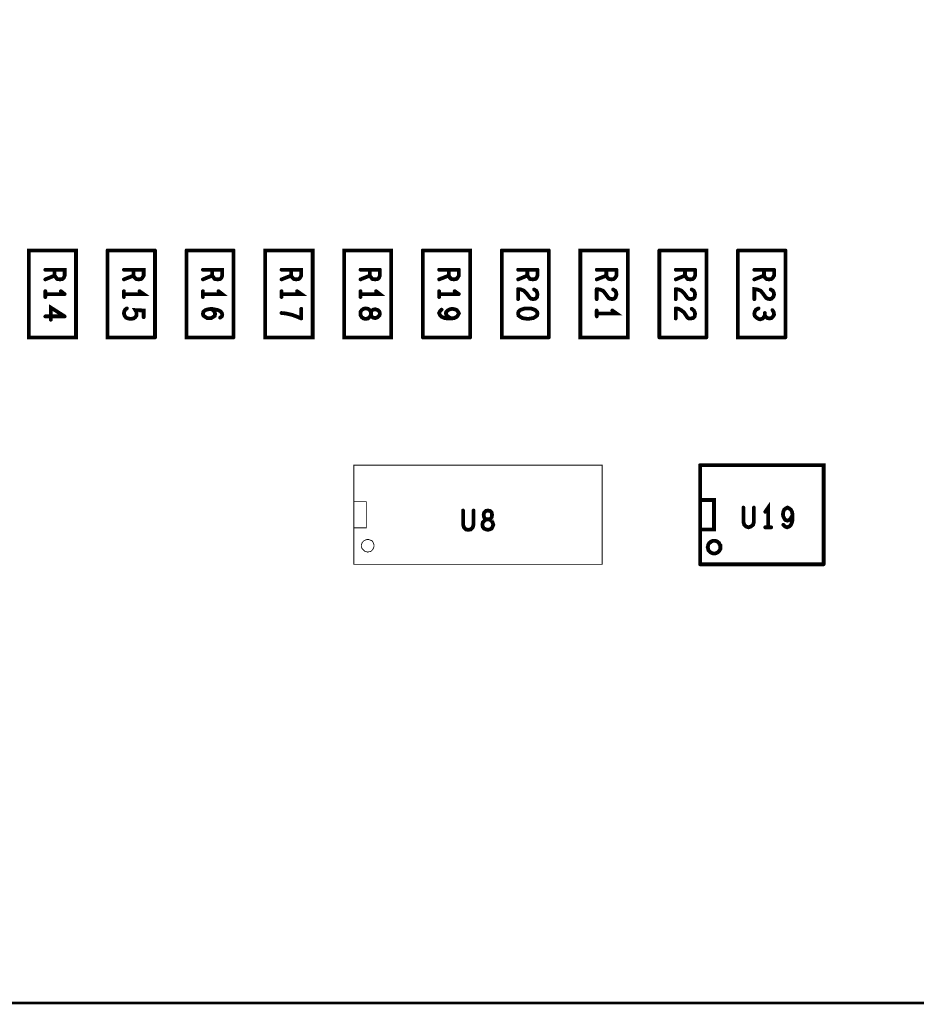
# Model space of a CAD drawing. Extents: x 17.4 to 50.4, y 21.5 to 42.5.
# Tile 5 of 20: x 29.3 to 31.4, y 30.9 to 33.2. Entities that reach past the tile are written whole.
import ezdxf

# ---------------------------------------------------------------- set-up
doc = ezdxf.new("R2010")
doc.units = 0
doc.layers.add('1', color=2, linetype='CONTINUOUS')

msp = doc.modelspace()

# ---------------------------------------------------------------- linework, layer by layer
at = {"layer": '1'}
for points, const_width in [([(21.146, 30.876), (46.556, 30.876), (46.556, 35.556)], 0.006), ([(29.437, 32.46), (29.437, 32.667), (29.325, 32.667), (29.325, 32.46), (29.437, 32.46)], 0.009), ([(29.512, 32.667), (29.625, 32.667)], 0.009), ([(29.512, 32.667), (29.512, 32.46), (29.625, 32.46)], 0.009), ([(29.625, 32.667), (29.625, 32.46)], 0.009), ([(29.812, 32.667), (29.7, 32.667)], 0.009), ([(29.7, 32.667), (29.7, 32.46), (29.812, 32.46)], 0.009), ([(29.812, 32.667), (29.812, 32.46)], 0.009), ([(30, 32.46), (30, 32.667), (29.887, 32.667), (29.887, 32.46), (30, 32.46)], 0.009), ([(30.187, 32.667), (30.187, 32.46), (30.075, 32.46), (30.075, 32.667), (30.187, 32.667)], 0.009), ([(30.262, 32.667), (30.375, 32.667), (30.375, 32.46)], 0.009), ([(30.262, 32.46), (30.262, 32.667)], 0.009), ([(30.562, 32.667), (30.45, 32.667)], 0.009), ([(30.562, 32.46), (30.45, 32.46), (30.45, 32.667)], 0.009), ([(30.562, 32.667), (30.562, 32.46)], 0.009), ([(30.75, 32.667), (30.75, 32.46), (30.637, 32.46), (30.637, 32.667), (30.75, 32.667)], 0.009), ([(30.825, 32.667), (30.937, 32.667), (30.937, 32.46)], 0.009), ([(30.825, 32.46), (30.825, 32.667)], 0.009), ([(31.125, 32.667), (31.012, 32.667)], 0.009), ([(31.012, 32.667), (31.012, 32.46), (31.125, 32.46)], 0.009), ([(31.125, 32.667), (31.125, 32.46)], 0.009), ([(29.364, 32.598), (29.386, 32.607), (29.389, 32.603), (29.392, 32.599), (29.399, 32.598), (29.405, 32.599), (29.408, 32.602), (29.41, 32.607), (29.41, 32.621), (29.364, 32.621)], 0.009), ([(29.386, 32.621), (29.386, 32.607)], 0.009), ([(29.586, 32.598), (29.592, 32.599), (29.595, 32.602), (29.598, 32.607), (29.598, 32.621), (29.551, 32.621)], 0.009), ([(29.574, 32.621), (29.574, 32.607), (29.576, 32.603), (29.58, 32.599), (29.586, 32.598)], 0.009), ([(29.774, 32.598), (29.78, 32.599), (29.783, 32.602), (29.785, 32.607), (29.785, 32.621), (29.739, 32.621)], 0.009), ([(29.761, 32.621), (29.761, 32.607), (29.764, 32.603), (29.767, 32.599), (29.774, 32.598)], 0.009), ([(29.961, 32.598), (29.967, 32.599), (29.97, 32.602), (29.973, 32.607), (29.973, 32.621), (29.926, 32.621)], 0.009), ([(29.949, 32.621), (29.949, 32.607), (29.951, 32.603), (29.955, 32.599), (29.961, 32.598)], 0.009), ([(30.114, 32.621), (30.16, 32.621)], 0.009), ([(30.16, 32.621), (30.16, 32.607), (30.158, 32.602), (30.155, 32.599), (30.149, 32.598), (30.142, 32.599), (30.139, 32.603), (30.136, 32.607), (30.136, 32.621)], 0.009), ([(30.301, 32.621), (30.348, 32.621)], 0.009), ([(30.324, 32.621), (30.324, 32.607), (30.326, 32.603), (30.33, 32.599), (30.336, 32.598)], 0.009), ([(30.336, 32.598), (30.342, 32.599), (30.345, 32.602), (30.348, 32.607), (30.348, 32.621)], 0.009), ([(30.489, 32.621), (30.535, 32.621)], 0.009), ([(30.511, 32.621), (30.511, 32.607), (30.514, 32.603), (30.517, 32.599)], 0.009), ([(30.524, 32.598), (30.53, 32.599), (30.533, 32.602), (30.535, 32.607), (30.535, 32.621)], 0.009), ([(30.723, 32.621), (30.676, 32.621)], 0.009), ([(30.723, 32.621), (30.723, 32.607), (30.72, 32.602), (30.717, 32.599), (30.711, 32.598), (30.705, 32.599), (30.701, 32.603), (30.699, 32.607), (30.699, 32.621)], 0.009), ([(30.91, 32.621), (30.864, 32.621)], 0.009), ([(30.886, 32.621), (30.886, 32.607), (30.889, 32.603)], 0.009), ([(30.899, 32.598), (30.905, 32.599), (30.908, 32.602), (30.91, 32.607), (30.91, 32.621)], 0.009), ([(31.051, 32.621), (31.098, 32.621)], 0.009), ([(31.086, 32.598), (31.08, 32.599), (31.076, 32.603), (31.074, 32.607), (31.074, 32.621)], 0.009), ([(31.086, 32.598), (31.092, 32.599), (31.095, 32.602), (31.098, 32.607), (31.098, 32.621)], 0.009), ([(29.574, 32.607), (29.551, 32.598)], 0.009), ([(29.761, 32.607), (29.739, 32.598)], 0.009), ([(29.949, 32.607), (29.926, 32.598)], 0.009), ([(30.136, 32.607), (30.114, 32.598)], 0.009), ([(30.324, 32.607), (30.301, 32.598)], 0.009), ([(30.511, 32.607), (30.489, 32.598)], 0.009), ([(30.524, 32.598), (30.517, 32.599)], 0.009), ([(30.699, 32.607), (30.676, 32.598)], 0.009), ([(30.886, 32.607), (30.864, 32.598)], 0.009), ([(30.899, 32.598), (30.892, 32.599), (30.889, 32.603)], 0.009), ([(31.074, 32.607), (31.051, 32.598)], 0.009), ([(29.364, 32.556), (29.364, 32.57)], 0.009), ([(29.41, 32.563), (29.401, 32.57)], 0.009), ([(29.551, 32.556), (29.551, 32.57)], 0.009), ([(29.551, 32.563), (29.598, 32.563), (29.588, 32.57)], 0.009), ([(29.739, 32.556), (29.739, 32.57)], 0.009), ([(29.739, 32.563), (29.785, 32.563), (29.776, 32.57)], 0.009), ([(29.926, 32.556), (29.926, 32.57)], 0.009), ([(29.926, 32.563), (29.973, 32.563), (29.963, 32.57)], 0.009), ([(30.151, 32.57), (30.16, 32.563), (30.114, 32.563)], 0.009), ([(30.114, 32.556), (30.114, 32.57)], 0.009), ([(30.301, 32.556), (30.301, 32.57)], 0.009), ([(30.348, 32.563), (30.338, 32.57)], 0.009), ([(30.489, 32.575), (30.496, 32.574), (30.503, 32.571), (30.509, 32.565), (30.517, 32.554)], 0.009), ([(30.489, 32.551), (30.489, 32.575)], 0.009), ([(30.525, 32.551), (30.53, 32.552), (30.534, 32.556), (30.535, 32.562), (30.534, 32.567), (30.532, 32.571), (30.527, 32.574)], 0.009), ([(30.676, 32.575), (30.683, 32.574), (30.691, 32.571), (30.696, 32.565), (30.704, 32.554), (30.708, 32.552), (30.713, 32.551), (30.717, 32.552), (30.721, 32.556), (30.723, 32.562), (30.722, 32.567), (30.72, 32.571), (30.715, 32.574)], 0.009), ([(30.676, 32.575), (30.676, 32.551)], 0.009), ([(30.864, 32.575), (30.871, 32.574), (30.878, 32.571), (30.884, 32.565)], 0.009), ([(30.864, 32.575), (30.864, 32.551)], 0.009), ([(30.884, 32.565), (30.892, 32.554), (30.895, 32.552), (30.9, 32.551)], 0.009), ([(30.9, 32.551), (30.905, 32.552), (30.909, 32.556), (30.91, 32.562), (30.909, 32.567), (30.907, 32.571), (30.902, 32.574)], 0.009), ([(31.051, 32.551), (31.051, 32.575), (31.058, 32.574), (31.066, 32.571), (31.071, 32.565), (31.079, 32.554), (31.083, 32.552)], 0.009), ([(31.088, 32.551), (31.092, 32.552), (31.096, 32.556), (31.098, 32.562), (31.097, 32.567), (31.095, 32.571), (31.09, 32.574)], 0.009), ([(29.41, 32.563), (29.364, 32.563)], 0.009), ([(30.348, 32.563), (30.301, 32.563)], 0.009), ([(30.517, 32.554), (30.52, 32.552), (30.525, 32.551)], 0.009), ([(31.088, 32.551), (31.083, 32.552)], 0.009), ([(29.41, 32.51), (29.377, 32.531), (29.377, 32.502)], 0.009), ([(29.598, 32.508), (29.598, 32.524), (29.578, 32.525), (29.581, 32.52), (29.581, 32.516), (29.581, 32.512), (29.578, 32.508), (29.574, 32.505), (29.567, 32.504), (29.561, 32.505), (29.556, 32.507), (29.553, 32.511), (29.551, 32.517), (29.552, 32.522), (29.554, 32.526), (29.558, 32.529)], 0.009), ([(29.78, 32.507), (29.784, 32.51), (29.785, 32.514), (29.784, 32.518), (29.781, 32.522), (29.775, 32.525), (29.77, 32.526), (29.76, 32.528), (29.752, 32.527), (29.745, 32.525), (29.74, 32.521), (29.739, 32.516), (29.74, 32.512), (29.744, 32.509), (29.749, 32.506), (29.753, 32.506), (29.759, 32.506), (29.764, 32.509), (29.767, 32.511), (29.768, 32.516), (29.767, 32.52), (29.764, 32.524), (29.758, 32.528)], 0.009), ([(29.961, 32.51), (29.953, 32.513), (29.945, 32.515), (29.936, 32.517), (29.926, 32.518)], 0.009), ([(29.973, 32.505), (29.973, 32.528)], 0.009), ([(30.121, 32.528), (30.126, 32.529), (30.132, 32.528), (30.136, 32.525), (30.139, 32.52), (30.139, 32.514), (30.14, 32.51), (30.144, 32.507), (30.149, 32.506), (30.155, 32.508), (30.159, 32.512), (30.16, 32.517), (30.159, 32.521), (30.155, 32.525), (30.149, 32.527), (30.144, 32.526), (30.14, 32.523), (30.139, 32.52), (30.139, 32.514), (30.136, 32.509), (30.132, 32.505), (30.126, 32.504), (30.121, 32.505), (30.117, 32.508), (30.114, 32.513), (30.114, 32.517), (30.114, 32.521), (30.117, 32.525), (30.121, 32.528)], 0.009), ([(30.307, 32.526), (30.303, 32.522), (30.301, 32.518), (30.303, 32.513), (30.307, 32.509), (30.314, 32.506), (30.321, 32.505)], 0.009), ([(30.343, 32.509), (30.346, 32.513), (30.348, 32.517), (30.346, 32.521), (30.343, 32.525), (30.338, 32.527), (30.332, 32.528), (30.327, 32.527), (30.321, 32.524), (30.318, 32.521), (30.317, 32.517)], 0.009), ([(30.319, 32.512), (30.317, 32.517)], 0.009), ([(30.512, 32.529), (30.505, 32.529), (30.499, 32.527), (30.494, 32.525), (30.49, 32.521), (30.489, 32.517), (30.49, 32.512), (30.494, 32.509), (30.499, 32.506), (30.505, 32.505), (30.512, 32.504), (30.519, 32.505), (30.525, 32.506)], 0.009), ([(30.512, 32.529), (30.519, 32.529)], 0.009), ([(30.53, 32.509), (30.534, 32.512), (30.535, 32.517), (30.534, 32.521), (30.53, 32.525), (30.525, 32.527), (30.519, 32.529)], 0.009), ([(30.676, 32.524), (30.676, 32.51)], 0.009), ([(30.676, 32.517), (30.723, 32.517), (30.713, 32.524)], 0.009), ([(30.864, 32.529), (30.871, 32.528), (30.878, 32.524), (30.884, 32.519)], 0.009), ([(30.864, 32.529), (30.864, 32.505)], 0.009), ([(30.884, 32.519), (30.892, 32.507), (30.895, 32.505), (30.9, 32.505), (30.905, 32.506)], 0.009), ([(30.905, 32.506), (30.909, 32.51), (30.91, 32.516), (30.909, 32.52), (30.907, 32.524), (30.902, 32.528)], 0.009), ([(31.076, 32.513), (31.074, 32.509), (31.071, 32.505), (31.065, 32.503), (31.061, 32.504), (31.056, 32.507), (31.052, 32.511), (31.051, 32.516), (31.052, 32.521), (31.055, 32.526), (31.061, 32.529)], 0.009), ([(31.087, 32.505), (31.082, 32.506), (31.078, 32.509), (31.076, 32.513), (31.076, 32.518)], 0.009), ([(31.092, 32.506), (31.095, 32.509), (31.098, 32.514), (31.097, 32.52), (31.094, 32.525)], 0.009), ([(29.364, 32.51), (29.41, 32.51)], 0.009), ([(29.961, 32.51), (29.973, 32.505)], 0.009), ([(30.319, 32.512), (30.323, 32.509), (30.33, 32.505), (30.337, 32.506), (30.343, 32.509)], 0.009), ([(30.33, 32.505), (30.321, 32.505)], 0.009), ([(30.53, 32.509), (30.525, 32.506)], 0.009), ([(31.092, 32.506), (31.087, 32.505)], 0.009), ([(30.262, 32.46), (30.375, 32.46)], 0.009), ([(30.825, 32.46), (30.937, 32.46)], 0.009), ([(30.689, 32.156), (30.689, 31.92), (30.098, 31.92), (30.098, 32.156), (30.689, 32.156)], 0.002), ([(30.922, 32.156), (31.216, 32.156), (31.216, 31.92)], 0.009), ([(30.922, 31.92), (30.922, 32.156)], 0.009), ([(30.922, 32.073), (30.955, 32.073), (30.955, 32.003), (30.922, 32.003)], 0.009), ([(30.128, 32.069), (30.128, 32.007), (30.098, 32.007)], 0.002), ([(30.128, 32.069), (30.098, 32.069)], 0.002), ([(30.358, 32.048), (30.358, 32.015), (30.36, 32.008), (30.365, 32.003), (30.37, 32.002), (30.376, 32.003), (30.381, 32.008), (30.383, 32.015), (30.383, 32.048)], 0.009), ([(30.417, 32.048), (30.422, 32.047), (30.426, 32.043), (30.427, 32.038), (30.426, 32.032), (30.423, 32.028), (30.42, 32.027), (30.425, 32.024), (30.428, 32.02), (30.43, 32.014), (30.428, 32.009), (30.426, 32.005), (30.421, 32.003), (30.417, 32.002), (30.413, 32.003), (30.408, 32.005), (30.405, 32.009), (30.404, 32.014), (30.405, 32.02), (30.409, 32.024), (30.414, 32.027), (30.42, 32.027), (30.414, 32.027), (30.411, 32.028), (30.408, 32.032), (30.407, 32.038), (30.408, 32.043), (30.412, 32.047), (30.417, 32.048)], 0.009), ([(31.05, 32.055), (31.05, 32.021), (31.048, 32.014), (31.043, 32.01), (31.037, 32.008), (31.031, 32.01), (31.027, 32.014), (31.025, 32.021), (31.025, 32.055)], 0.009), ([(31.084, 32.008), (31.084, 32.055), (31.077, 32.045)], 0.009), ([(31.134, 32.01), (31.138, 32.014), (31.141, 32.021), (31.142, 32.028), (31.142, 32.037), (31.141, 32.044), (31.138, 32.05), (31.134, 32.053), (31.13, 32.055), (31.126, 32.053), (31.122, 32.05), (31.12, 32.045), (31.119, 32.039), (31.12, 32.034), (31.123, 32.028), (31.126, 32.025), (31.13, 32.024), (31.135, 32.026), (31.138, 32.03), (31.142, 32.037)], 0.009), ([(31.091, 32.008), (31.077, 32.008)], 0.009), ([(31.134, 32.01), (31.129, 32.008), (31.124, 32.01), (31.12, 32.014)], 0.009), ([(30.116, 31.964), (30.116, 31.967), (30.117, 31.969), (30.118, 31.972), (30.12, 31.974), (30.122, 31.976), (30.124, 31.977), (30.126, 31.978), (30.129, 31.979), (30.131, 31.979), (30.134, 31.979), (30.136, 31.978), (30.139, 31.977), (30.141, 31.976), (30.143, 31.974), (30.144, 31.972), (30.145, 31.969), (30.146, 31.967), (30.146, 31.964), (30.146, 31.962), (30.145, 31.959), (30.144, 31.957), (30.143, 31.955), (30.141, 31.953), (30.139, 31.951), (30.136, 31.95), (30.134, 31.95), (30.131, 31.949), (30.129, 31.95), (30.126, 31.95), (30.124, 31.951), (30.122, 31.953), (30.12, 31.955), (30.118, 31.957), (30.117, 31.959), (30.116, 31.962), (30.116, 31.964)], 0.002), ([(30.94, 31.961), (30.941, 31.964), (30.941, 31.966), (30.942, 31.968), (30.944, 31.971), (30.946, 31.972), (30.948, 31.974), (30.95, 31.975), (30.953, 31.976), (30.955, 31.976), (30.958, 31.976), (30.961, 31.975), (30.963, 31.974), (30.965, 31.972), (30.967, 31.971), (30.968, 31.968), (30.97, 31.966), (30.97, 31.964), (30.97, 31.961), (30.97, 31.958), (30.97, 31.956), (30.968, 31.953), (30.967, 31.951), (30.965, 31.949), (30.963, 31.948), (30.961, 31.947), (30.958, 31.946), (30.955, 31.946), (30.953, 31.946), (30.95, 31.947), (30.948, 31.948), (30.946, 31.949), (30.944, 31.951), (30.942, 31.953), (30.941, 31.956), (30.941, 31.958), (30.94, 31.961)], 0.009), ([(30.922, 31.92), (31.216, 31.92)], 0.009)]:
    msp.add_lwpolyline(points, dxfattribs=dict(at, const_width=const_width))
for points, const_width in [([(29.51425, 32.667, 1), (29.50975, 32.667, 1)], 0.0045), ([(29.51425, 32.667, 1), (29.50975, 32.667, 1)], 0.0045), ([(29.62725, 32.667, 1), (29.62275, 32.667, 1)], 0.0045), ([(29.62725, 32.667, 1), (29.62275, 32.667, 1)], 0.0045), ([(29.70225, 32.667, 1), (29.69775, 32.667, 1)], 0.0045), ([(29.70225, 32.667, 1), (29.69775, 32.667, 1)], 0.0045), ([(29.81425, 32.667, 1), (29.80975, 32.667, 1)], 0.0045), ([(29.81425, 32.667, 1), (29.80975, 32.667, 1)], 0.0045), ([(30.18925, 32.667, 1), (30.18475, 32.667, 1)], 0.0045), ([(30.18925, 32.667, 1), (30.18475, 32.667, 1)], 0.0045), ([(30.26425, 32.667, 1), (30.25975, 32.667, 1)], 0.0045), ([(30.26425, 32.667, 1), (30.25975, 32.667, 1)], 0.0045), ([(30.45225, 32.667, 1), (30.44775, 32.667, 1)], 0.0045), ([(30.45225, 32.667, 1), (30.44775, 32.667, 1)], 0.0045), ([(30.56425, 32.667, 1), (30.55975, 32.667, 1)], 0.0045), ([(30.56425, 32.667, 1), (30.55975, 32.667, 1)], 0.0045), ([(30.75225, 32.667, 1), (30.74775, 32.667, 1)], 0.0045), ([(30.75225, 32.667, 1), (30.74775, 32.667, 1)], 0.0045), ([(30.82725, 32.667, 1), (30.82275, 32.667, 1)], 0.0045), ([(30.82725, 32.667, 1), (30.82275, 32.667, 1)], 0.0045), ([(31.01425, 32.667, 1), (31.00975, 32.667, 1)], 0.0045), ([(31.01425, 32.667, 1), (31.00975, 32.667, 1)], 0.0045), ([(31.12725, 32.667, 1), (31.12275, 32.667, 1)], 0.0045), ([(31.12725, 32.667, 1), (31.12275, 32.667, 1)], 0.0045), ([(29.36625, 32.621, 1), (29.36175, 32.621, 1)], 0.0045), ([(29.38825, 32.621, 1), (29.38375, 32.621, 1)], 0.0045), ([(29.55325, 32.621, 1), (29.54875, 32.621, 1)], 0.0045), ([(29.57625, 32.621, 1), (29.57175, 32.621, 1)], 0.0045), ([(29.74125, 32.621, 1), (29.73675, 32.621, 1)], 0.0045), ([(29.76325, 32.621, 1), (29.75875, 32.621, 1)], 0.0045), ([(29.92825, 32.621, 1), (29.92375, 32.621, 1)], 0.0045), ([(29.95125, 32.621, 1), (29.94675, 32.621, 1)], 0.0045), ([(30.11625, 32.621, 1), (30.11175, 32.621, 1)], 0.0045), ([(30.13825, 32.621, 1), (30.13375, 32.621, 1)], 0.0045), ([(30.16225, 32.621, 1), (30.15775, 32.621, 1)], 0.0045), ([(30.16225, 32.621, 1), (30.15775, 32.621, 1)], 0.0045), ([(30.30325, 32.621, 1), (30.29875, 32.621, 1)], 0.0045), ([(30.32625, 32.621, 1), (30.32175, 32.621, 1)], 0.0045), ([(30.35025, 32.621, 1), (30.34575, 32.621, 1)], 0.0045), ([(30.35025, 32.621, 1), (30.34575, 32.621, 1)], 0.0045), ([(30.49125, 32.621, 1), (30.48675, 32.621, 1)], 0.0045), ([(30.51325, 32.621, 1), (30.50875, 32.621, 1)], 0.0045), ([(30.53725, 32.621, 1), (30.53275, 32.621, 1)], 0.0045), ([(30.53725, 32.621, 1), (30.53275, 32.621, 1)], 0.0045), ([(30.67825, 32.621, 1), (30.67375, 32.621, 1)], 0.0045), ([(30.70125, 32.621, 1), (30.69675, 32.621, 1)], 0.0045), ([(30.72525, 32.621, 1), (30.72075, 32.621, 1)], 0.0045), ([(30.72525, 32.621, 1), (30.72075, 32.621, 1)], 0.0045), ([(30.86625, 32.621, 1), (30.86175, 32.621, 1)], 0.0045), ([(30.88825, 32.621, 1), (30.88375, 32.621, 1)], 0.0045), ([(30.91225, 32.621, 1), (30.90775, 32.621, 1)], 0.0045), ([(30.91225, 32.621, 1), (30.90775, 32.621, 1)], 0.0045), ([(31.05325, 32.621, 1), (31.04875, 32.621, 1)], 0.0045), ([(31.07625, 32.621, 1), (31.07175, 32.621, 1)], 0.0045), ([(31.10025, 32.621, 1), (31.09575, 32.621, 1)], 0.0045), ([(31.10025, 32.621, 1), (31.09575, 32.621, 1)], 0.0045), ([(29.36625, 32.598, 1), (29.36175, 32.598, 1)], 0.0045), ([(29.38825, 32.607, 1), (29.38375, 32.607, 1)], 0.0045), ([(29.55325, 32.598, 1), (29.54875, 32.598, 1)], 0.0045), ([(29.57625, 32.607, 1), (29.57175, 32.607, 1)], 0.0045), ([(29.58825, 32.598, 1), (29.58375, 32.598, 1)], 0.0045), ([(29.58825, 32.598, 1), (29.58375, 32.598, 1)], 0.0045), ([(29.74125, 32.598, 1), (29.73675, 32.598, 1)], 0.0045), ([(29.76325, 32.607, 1), (29.75875, 32.607, 1)], 0.0045), ([(29.77625, 32.598, 1), (29.77175, 32.598, 1)], 0.0045), ([(29.77625, 32.598, 1), (29.77175, 32.598, 1)], 0.0045), ([(29.92825, 32.598, 1), (29.92375, 32.598, 1)], 0.0045), ([(29.95125, 32.607, 1), (29.94675, 32.607, 1)], 0.0045), ([(29.96325, 32.598, 1), (29.95875, 32.598, 1)], 0.0045), ([(29.96325, 32.598, 1), (29.95875, 32.598, 1)], 0.0045), ([(30.11625, 32.598, 1), (30.11175, 32.598, 1)], 0.0045), ([(30.13825, 32.607, 1), (30.13375, 32.607, 1)], 0.0045), ([(30.30325, 32.598, 1), (30.29875, 32.598, 1)], 0.0045), ([(30.32625, 32.607, 1), (30.32175, 32.607, 1)], 0.0045), ([(30.33825, 32.598, 1), (30.33375, 32.598, 1)], 0.0045), ([(30.33825, 32.598, 1), (30.33375, 32.598, 1)], 0.0045), ([(30.49125, 32.598, 1), (30.48675, 32.598, 1)], 0.0045), ([(30.51325, 32.607, 1), (30.50875, 32.607, 1)], 0.0045), ([(30.51925, 32.599, 1), (30.51475, 32.599, 1)], 0.0045), ([(30.51925, 32.599, 1), (30.51475, 32.599, 1)], 0.0045), ([(30.52625, 32.598, 1), (30.52175, 32.598, 1)], 0.0045), ([(30.52625, 32.598, 1), (30.52175, 32.598, 1)], 0.0045), ([(30.67825, 32.598, 1), (30.67375, 32.598, 1)], 0.0045), ([(30.70125, 32.607, 1), (30.69675, 32.607, 1)], 0.0045), ([(30.86625, 32.598, 1), (30.86175, 32.598, 1)], 0.0045), ([(30.88825, 32.607, 1), (30.88375, 32.607, 1)], 0.0045), ([(30.89125, 32.603, 1), (30.88675, 32.603, 1)], 0.0045), ([(30.89125, 32.603, 1), (30.88675, 32.603, 1)], 0.0045), ([(30.90125, 32.598, 1), (30.89675, 32.598, 1)], 0.0045), ([(30.90125, 32.598, 1), (30.89675, 32.598, 1)], 0.0045), ([(31.05325, 32.598, 1), (31.04875, 32.598, 1)], 0.0045), ([(31.07625, 32.607, 1), (31.07175, 32.607, 1)], 0.0045), ([(31.08825, 32.598, 1), (31.08375, 32.598, 1)], 0.0045), ([(31.08825, 32.598, 1), (31.08375, 32.598, 1)], 0.0045), ([(29.36625, 32.57, 1), (29.36175, 32.57, 1)], 0.0045), ([(29.40325, 32.57, 1), (29.39875, 32.57, 1)], 0.0045), ([(29.55325, 32.57, 1), (29.54875, 32.57, 1)], 0.0045), ([(29.59025, 32.57, 1), (29.58575, 32.57, 1)], 0.0045), ([(29.74125, 32.57, 1), (29.73675, 32.57, 1)], 0.0045), ([(29.77825, 32.57, 1), (29.77375, 32.57, 1)], 0.0045), ([(29.92825, 32.57, 1), (29.92375, 32.57, 1)], 0.0045), ([(29.96525, 32.57, 1), (29.96075, 32.57, 1)], 0.0045), ([(30.11625, 32.57, 1), (30.11175, 32.57, 1)], 0.0045), ([(30.15325, 32.57, 1), (30.14875, 32.57, 1)], 0.0045), ([(30.30325, 32.57, 1), (30.29875, 32.57, 1)], 0.0045), ([(30.34025, 32.57, 1), (30.33575, 32.57, 1)], 0.0045), ([(30.49125, 32.575, 1), (30.48675, 32.575, 1)], 0.0045), ([(30.49125, 32.575, 1), (30.48675, 32.575, 1)], 0.0045), ([(30.52925, 32.574, 1), (30.52475, 32.574, 1)], 0.0045), ([(30.67825, 32.575, 1), (30.67375, 32.575, 1)], 0.0045), ([(30.67825, 32.575, 1), (30.67375, 32.575, 1)], 0.0045), ([(30.71725, 32.574, 1), (30.71275, 32.574, 1)], 0.0045), ([(30.86625, 32.575, 1), (30.86175, 32.575, 1)], 0.0045), ([(30.86625, 32.575, 1), (30.86175, 32.575, 1)], 0.0045), ([(30.88625, 32.565, 1), (30.88175, 32.565, 1)], 0.0045), ([(30.88625, 32.565, 1), (30.88175, 32.565, 1)], 0.0045), ([(30.90425, 32.574, 1), (30.89975, 32.574, 1)], 0.0045), ([(31.09225, 32.574, 1), (31.08775, 32.574, 1)], 0.0045), ([(29.36625, 32.563, 1), (29.36175, 32.563, 1)], 0.0045), ([(29.36625, 32.556, 1), (29.36175, 32.556, 1)], 0.0045), ([(29.41225, 32.563, 1), (29.40775, 32.563, 1)], 0.0045), ([(29.41225, 32.563, 1), (29.40775, 32.563, 1)], 0.0045), ([(29.55325, 32.563, 1), (29.54875, 32.563, 1)], 0.0045), ([(29.55325, 32.556, 1), (29.54875, 32.556, 1)], 0.0045), ([(29.74125, 32.563, 1), (29.73675, 32.563, 1)], 0.0045), ([(29.74125, 32.556, 1), (29.73675, 32.556, 1)], 0.0045), ([(29.92825, 32.563, 1), (29.92375, 32.563, 1)], 0.0045), ([(29.92825, 32.556, 1), (29.92375, 32.556, 1)], 0.0045), ([(30.11625, 32.563, 1), (30.11175, 32.563, 1)], 0.0045), ([(30.11625, 32.556, 1), (30.11175, 32.556, 1)], 0.0045), ([(30.30325, 32.563, 1), (30.29875, 32.563, 1)], 0.0045), ([(30.30325, 32.556, 1), (30.29875, 32.556, 1)], 0.0045), ([(30.35025, 32.563, 1), (30.34575, 32.563, 1)], 0.0045), ([(30.35025, 32.563, 1), (30.34575, 32.563, 1)], 0.0045), ([(30.49125, 32.551, 1), (30.48675, 32.551, 1)], 0.0045), ([(30.51925, 32.554, 1), (30.51475, 32.554, 1)], 0.0045), ([(30.51925, 32.554, 1), (30.51475, 32.554, 1)], 0.0045), ([(30.52725, 32.551, 1), (30.52275, 32.551, 1)], 0.0045), ([(30.52725, 32.551, 1), (30.52275, 32.551, 1)], 0.0045), ([(30.67825, 32.551, 1), (30.67375, 32.551, 1)], 0.0045), ([(30.86625, 32.551, 1), (30.86175, 32.551, 1)], 0.0045), ([(30.90225, 32.551, 1), (30.89775, 32.551, 1)], 0.0045), ([(30.90225, 32.551, 1), (30.89775, 32.551, 1)], 0.0045), ([(31.05325, 32.551, 1), (31.04875, 32.551, 1)], 0.0045), ([(31.08525, 32.552, 1), (31.08075, 32.552, 1)], 0.0045), ([(31.08525, 32.552, 1), (31.08075, 32.552, 1)], 0.0045), ([(31.09025, 32.551, 1), (31.08575, 32.551, 1)], 0.0045), ([(31.09025, 32.551, 1), (31.08575, 32.551, 1)], 0.0045), ([(29.56025, 32.529, 1), (29.55575, 32.529, 1)], 0.0045), ([(29.76025, 32.528, 1), (29.75575, 32.528, 1)], 0.0045), ([(29.92825, 32.518, 1), (29.92375, 32.518, 1)], 0.0045), ([(29.97525, 32.528, 1), (29.97075, 32.528, 1)], 0.0045), ([(30.12325, 32.528, 1), (30.11875, 32.528, 1)], 0.0045), ([(30.12325, 32.528, 1), (30.11875, 32.528, 1)], 0.0045), ([(30.30925, 32.526, 1), (30.30475, 32.526, 1)], 0.0045), ([(30.31925, 32.517, 1), (30.31475, 32.517, 1)], 0.0045), ([(30.31925, 32.517, 1), (30.31475, 32.517, 1)], 0.0045), ([(30.51425, 32.529, 1), (30.50975, 32.529, 1)], 0.0045), ([(30.51425, 32.529, 1), (30.50975, 32.529, 1)], 0.0045), ([(30.52125, 32.529, 1), (30.51675, 32.529, 1)], 0.0045), ([(30.52125, 32.529, 1), (30.51675, 32.529, 1)], 0.0045), ([(30.67825, 32.524, 1), (30.67375, 32.524, 1)], 0.0045), ([(30.67825, 32.517, 1), (30.67375, 32.517, 1)], 0.0045), ([(30.71525, 32.524, 1), (30.71075, 32.524, 1)], 0.0045), ([(30.86625, 32.529, 1), (30.86175, 32.529, 1)], 0.0045), ([(30.86625, 32.529, 1), (30.86175, 32.529, 1)], 0.0045), ([(30.88625, 32.519, 1), (30.88175, 32.519, 1)], 0.0045), ([(30.88625, 32.519, 1), (30.88175, 32.519, 1)], 0.0045), ([(30.90425, 32.528, 1), (30.89975, 32.528, 1)], 0.0045), ([(31.06325, 32.529, 1), (31.05875, 32.529, 1)], 0.0045), ([(31.07825, 32.518, 1), (31.07375, 32.518, 1)], 0.0045), ([(31.09625, 32.525, 1), (31.09175, 32.525, 1)], 0.0045), ([(29.36625, 32.51, 1), (29.36175, 32.51, 1)], 0.0045), ([(29.37925, 32.502, 1), (29.37475, 32.502, 1)], 0.0045), ([(29.41225, 32.51, 1), (29.40775, 32.51, 1)], 0.0045), ([(29.41225, 32.51, 1), (29.40775, 32.51, 1)], 0.0045), ([(29.60025, 32.508, 1), (29.59575, 32.508, 1)], 0.0045), ([(29.78225, 32.507, 1), (29.77775, 32.507, 1)], 0.0045), ([(29.96325, 32.51, 1), (29.95875, 32.51, 1)], 0.0045), ([(29.96325, 32.51, 1), (29.95875, 32.51, 1)], 0.0045), ([(29.97525, 32.505, 1), (29.97075, 32.505, 1)], 0.0045), ([(29.97525, 32.505, 1), (29.97075, 32.505, 1)], 0.0045), ([(30.32125, 32.512, 1), (30.31675, 32.512, 1)], 0.0045), ([(30.32125, 32.512, 1), (30.31675, 32.512, 1)], 0.0045), ([(30.32325, 32.505, 1), (30.31875, 32.505, 1)], 0.0045), ([(30.32325, 32.505, 1), (30.31875, 32.505, 1)], 0.0045), ([(30.33225, 32.505, 1), (30.32775, 32.505, 1)], 0.0045), ([(30.34525, 32.509, 1), (30.34075, 32.509, 1)], 0.0045), ([(30.34525, 32.509, 1), (30.34075, 32.509, 1)], 0.0045), ([(30.52725, 32.506, 1), (30.52275, 32.506, 1)], 0.0045), ([(30.52725, 32.506, 1), (30.52275, 32.506, 1)], 0.0045), ([(30.53225, 32.509, 1), (30.52775, 32.509, 1)], 0.0045), ([(30.53225, 32.509, 1), (30.52775, 32.509, 1)], 0.0045), ([(30.67825, 32.51, 1), (30.67375, 32.51, 1)], 0.0045), ([(30.86625, 32.505, 1), (30.86175, 32.505, 1)], 0.0045), ([(30.90725, 32.506, 1), (30.90275, 32.506, 1)], 0.0045), ([(30.90725, 32.506, 1), (30.90275, 32.506, 1)], 0.0045), ([(31.07825, 32.513, 1), (31.07375, 32.513, 1)], 0.0045), ([(31.08925, 32.505, 1), (31.08475, 32.505, 1)], 0.0045), ([(31.08925, 32.505, 1), (31.08475, 32.505, 1)], 0.0045), ([(31.09425, 32.506, 1), (31.08975, 32.506, 1)], 0.0045), ([(31.09425, 32.506, 1), (31.08975, 32.506, 1)], 0.0045), ([(29.43925, 32.46, 1), (29.43475, 32.46, 1)], 0.0045), ([(29.43925, 32.46, 1), (29.43475, 32.46, 1)], 0.0045), ([(29.62725, 32.46, 1), (29.62275, 32.46, 1)], 0.0045), ([(29.62725, 32.46, 1), (29.62275, 32.46, 1)], 0.0045), ([(29.81425, 32.46, 1), (29.80975, 32.46, 1)], 0.0045), ([(29.81425, 32.46, 1), (29.80975, 32.46, 1)], 0.0045), ([(30.00225, 32.46, 1), (29.99775, 32.46, 1)], 0.0045), ([(30.00225, 32.46, 1), (29.99775, 32.46, 1)], 0.0045), ([(30.26425, 32.46, 1), (30.25975, 32.46, 1)], 0.0045), ([(30.26425, 32.46, 1), (30.25975, 32.46, 1)], 0.0045), ([(30.37725, 32.46, 1), (30.37275, 32.46, 1)], 0.0045), ([(30.37725, 32.46, 1), (30.37275, 32.46, 1)], 0.0045), ([(30.56425, 32.46, 1), (30.55975, 32.46, 1)], 0.0045), ([(30.56425, 32.46, 1), (30.55975, 32.46, 1)], 0.0045), ([(30.82725, 32.46, 1), (30.82275, 32.46, 1)], 0.0045), ([(30.82725, 32.46, 1), (30.82275, 32.46, 1)], 0.0045), ([(30.93925, 32.46, 1), (30.93475, 32.46, 1)], 0.0045), ([(30.93925, 32.46, 1), (30.93475, 32.46, 1)], 0.0045), ([(31.12725, 32.46, 1), (31.12275, 32.46, 1)], 0.0045), ([(31.12725, 32.46, 1), (31.12275, 32.46, 1)], 0.0045), ([(30.6895, 32.156, 1), (30.6885, 32.156, 1)], 0.001), ([(30.6895, 32.156, 1), (30.6885, 32.156, 1)], 0.001), ([(30.92425, 32.156, 1), (30.91975, 32.156, 1)], 0.0045), ([(30.92425, 32.156, 1), (30.91975, 32.156, 1)], 0.0045), ([(30.92425, 32.073, 1), (30.91975, 32.073, 1)], 0.0045), ([(30.0985, 32.069, 1), (30.0975, 32.069, 1)], 0.001), ([(30.1285, 32.069, 1), (30.1275, 32.069, 1)], 0.001), ([(30.1285, 32.069, 1), (30.1275, 32.069, 1)], 0.001), ([(30.36025, 32.048, 1), (30.35575, 32.048, 1)], 0.0045), ([(30.38525, 32.048, 1), (30.38075, 32.048, 1)], 0.0045), ([(30.41925, 32.048, 1), (30.41475, 32.048, 1)], 0.0045), ([(30.41925, 32.048, 1), (30.41475, 32.048, 1)], 0.0045), ([(31.02725, 32.055, 1), (31.02275, 32.055, 1)], 0.0045), ([(31.05225, 32.055, 1), (31.04775, 32.055, 1)], 0.0045), ([(31.07925, 32.045, 1), (31.07475, 32.045, 1)], 0.0045), ([(31.14425, 32.037, 1), (31.13975, 32.037, 1)], 0.0045), ([(30.0985, 32.007, 1), (30.0975, 32.007, 1)], 0.001), ([(30.92425, 32.003, 1), (30.91975, 32.003, 1)], 0.0045), ([(31.07925, 32.008, 1), (31.07475, 32.008, 1)], 0.0045), ([(31.08625, 32.008, 1), (31.08175, 32.008, 1)], 0.0045), ([(31.09325, 32.008, 1), (31.08875, 32.008, 1)], 0.0045), ([(31.12225, 32.014, 1), (31.11775, 32.014, 1)], 0.0045), ([(31.13625, 32.01, 1), (31.13175, 32.01, 1)], 0.0045), ([(31.13625, 32.01, 1), (31.13175, 32.01, 1)], 0.0045), ([(30.1165, 31.964, 1), (30.1155, 31.964, 1)], 0.001), ([(30.1165, 31.964, 1), (30.1155, 31.964, 1)], 0.001), ([(30.94225, 31.961, 1), (30.93775, 31.961, 1)], 0.0045), ([(30.94225, 31.961, 1), (30.93775, 31.961, 1)], 0.0045), ([(30.92425, 31.92, 1), (30.91975, 31.92, 1)], 0.0045), ([(30.92425, 31.92, 1), (30.91975, 31.92, 1)], 0.0045), ([(31.21825, 31.92, 1), (31.21375, 31.92, 1)], 0.0045), ([(31.21825, 31.92, 1), (31.21375, 31.92, 1)], 0.0045)]:
    msp.add_lwpolyline(points, format="xyb", close=True, dxfattribs=dict(at, const_width=const_width))

doc.saveas('drawing.dxf')
